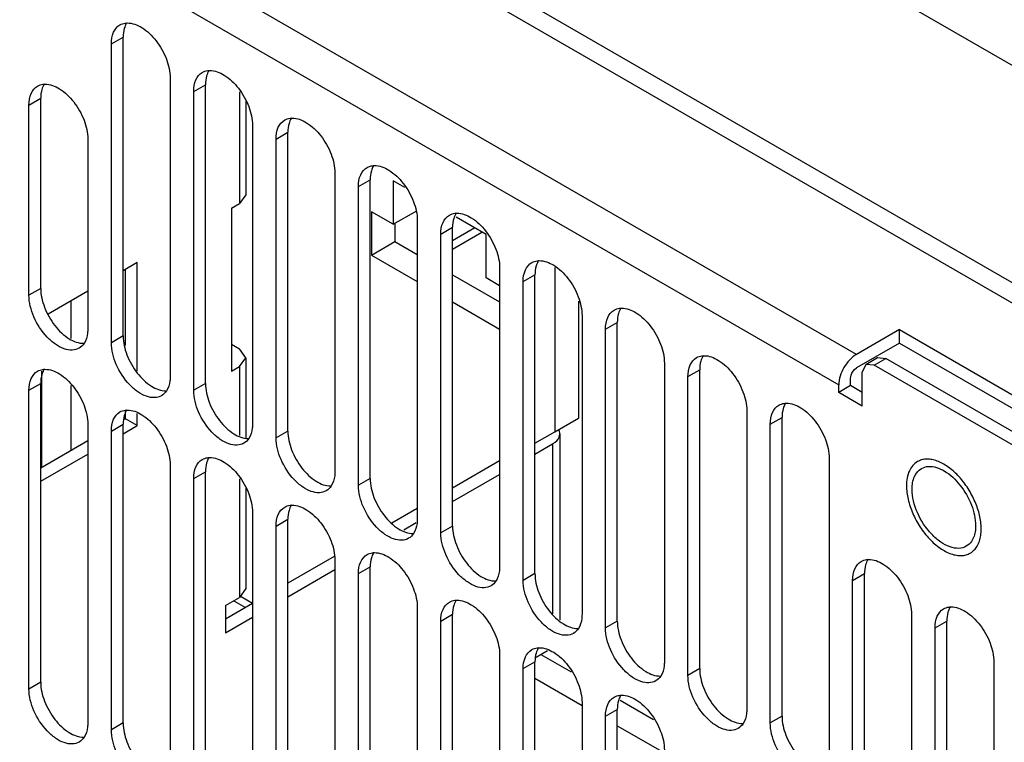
# Model space of a CAD drawing. Header units: millimetres. Extents: x 121 to 939, y 378 to 1102.
# Tile 4 of 19: x 160 to 219, y 498 to 541. Entities that reach past the tile are written whole.
import ezdxf

# ---------------------------------------------------------------- set-up
doc = ezdxf.new("R2010")
doc.units = ezdxf.units.MM
doc.header["$LTSCALE"] = 96.263008
doc.layers.get('0').update_dxf_attribs({"linetype": 'CONTINUOUS'})

msp = doc.modelspace()

# ---------------------------------------------------------------- linework, layer by layer
at = {"color": 7, "linetype": 'Continuous'}
for p, q in [((326.552, 476.728), (146.239, 580.829)), ((305.056, 476.074), (146.663, 567.52)), ((305.056, 474.85), (146.663, 566.296)), ((210.106, 521.176), (164.396, 547.566)), ((163.335, 545.729), (209.045, 519.339)), ((165.331, 539.841), (166.038, 540.25)), ((166.038, 522.287), (166.038, 540.25)), ((165.331, 521.878), (165.331, 539.841)), ((168.866, 537.8), (168.866, 519.837)), ((170.28, 536.984), (170.988, 537.392)), ((170.988, 519.429), (170.988, 537.392)), ((170.28, 519.021), (170.28, 536.984)), ((173.038, 536.962), (173.038, 530.247)), ((160.381, 536.167), (161.088, 536.575)), ((160.381, 524.736), (160.381, 536.167)), ((161.088, 525.144), (161.088, 536.575)), ((173.419, 536.427), (173.419, 530.778)), ((173.816, 534.943), (173.816, 516.979)), ((175.23, 534.126), (175.937, 534.534)), ((175.937, 516.571), (175.937, 534.534)), ((163.916, 534.126), (163.916, 522.695)), ((175.23, 516.163), (175.23, 534.126)), ((178.766, 532.085), (178.766, 514.122)), ((180.18, 531.268), (180.887, 531.677)), ((180.887, 513.714), (180.887, 531.677)), ((182.266, 531.614), (182.266, 529.002)), ((182.962, 531.212), (182.266, 531.614)), ((173.419, 530.778), (173.038, 530.247)), ((180.18, 513.305), (180.18, 531.268)), ((172.543, 529.961), (173.038, 530.247)), ((172.543, 529.961), (172.543, 520.163)), ((180.958, 529.757), (180.958, 527.144)), ((182.266, 529.002), (180.958, 529.757)), ((182.266, 529.002), (183.68, 529.818)), ((182.372, 529.063), (182.372, 527.961)), ((183.716, 529.227), (183.716, 511.264)), ((187.852, 528.389), (186.048, 529.431)), ((185.13, 528.411), (185.837, 528.819)), ((185.13, 510.448), (185.13, 528.411)), ((185.837, 510.856), (185.837, 528.819)), ((187.181, 528.777), (185.837, 528.001)), ((185.837, 527.511), (187.605, 528.532)), ((187.852, 525.777), (187.852, 528.389)), ((180.958, 527.144), (182.372, 527.961)), ((182.372, 527.961), (183.716, 527.185)), ((166.886, 526.695), (166.038, 526.206)), ((166.886, 520.166), (166.886, 526.695)), ((180.958, 527.144), (183.716, 525.552)), ((166.179, 521.706), (166.179, 526.287)), ((188.665, 526.369), (188.665, 508.406)), ((191.988, 526.393), (191.988, 516.53)), ((185.837, 525.96), (188.665, 524.327)), ((188.665, 525.307), (187.852, 525.777)), ((190.08, 525.553), (190.787, 525.961)), ((190.08, 507.59), (190.08, 525.553)), ((190.787, 507.998), (190.787, 525.961)), ((161.088, 525.144), (160.381, 524.736)), ((163.916, 524.981), (161.528, 523.602)), ((162.926, 522.141), (162.926, 524.409)), ((185.837, 524.327), (188.665, 522.694)), ((193.403, 524.379), (193.403, 517.346)), ((193.615, 523.512), (193.615, 505.549)), ((195.029, 522.695), (195.736, 523.104)), ((195.736, 505.14), (195.736, 523.104)), ((195.029, 504.732), (195.029, 522.695)), ((212.687, 522.666), (210.106, 521.176)), ((212.687, 522.666), (232.738, 511.09)), ((212.687, 521.85), (212.687, 522.666)), ((166.038, 522.287), (165.331, 521.878)), ((172.543, 521.796), (173.038, 521.511)), ((173.419, 520.98), (173.038, 521.511)), ((212.687, 521.85), (210.106, 520.36)), ((212.687, 521.85), (232.031, 510.682)), ((173.038, 520.449), (173.419, 520.98)), ((173.419, 520.98), (173.419, 516.169)), ((210.667, 520.572), (211.374, 520.981)), ((211.167, 520.523), (211.874, 520.931)), ((211.374, 520.981), (211.874, 520.931)), ((227.682, 511.804), (211.874, 520.931)), ((161.158, 514.407), (161.158, 520.165)), ((172.543, 520.163), (173.038, 520.449)), ((173.038, 520.449), (173.038, 516.302)), ((198.565, 520.654), (198.565, 502.691)), ((199.979, 519.838), (200.686, 520.246)), ((200.686, 502.283), (200.686, 520.246)), ((210.667, 520.572), (210.46, 520.115)), ((210.46, 518.073), (210.46, 520.115)), ((211.167, 520.523), (210.667, 520.572)), ((226.975, 511.396), (211.167, 520.523)), ((199.979, 501.875), (199.979, 519.838)), ((209.753, 519.298), (209.753, 519.747)), ((160.381, 519.021), (161.088, 519.429)), ((160.381, 501.057), (160.381, 519.021)), ((161.088, 501.466), (161.088, 519.429)), ((162.926, 515.428), (162.926, 519.297)), ((170.988, 519.429), (170.28, 519.021)), ((209.045, 518.89), (209.045, 519.339)), ((209.753, 519.298), (209.045, 518.89)), ((210.46, 518.89), (209.753, 519.298)), ((210.46, 518.073), (209.045, 518.89)), ((166.179, 517.306), (166.179, 517.759)), ((203.515, 517.796), (203.515, 499.833)), ((166.142, 517.284), (166.179, 517.306)), ((166.886, 516.897), (166.179, 517.306)), ((166.886, 516.897), (166.886, 517.614)), ((191.988, 516.53), (193.403, 517.346)), ((204.929, 516.98), (205.636, 517.388)), ((205.636, 499.425), (205.636, 517.388)), ((163.916, 516.979), (163.916, 499.016)), ((165.331, 516.571), (166.038, 516.979)), ((165.331, 498.608), (165.331, 516.571)), ((166.038, 499.016), (166.038, 516.979)), ((166.038, 516.408), (166.886, 516.897)), ((175.937, 516.571), (175.23, 516.163)), ((204.929, 499.017), (204.929, 516.98)), ((161.088, 514.366), (163.916, 515.999)), ((190.787, 515.836), (191.988, 516.53)), ((192.279, 516.403), (192.279, 505.196)), ((190.787, 515.183), (191.839, 515.79)), ((191.839, 515.79), (191.839, 505.588)), ((161.088, 513.55), (163.916, 515.183)), ((188.665, 514.774), (185.837, 513.141)), ((208.464, 514.939), (208.464, 496.976)), ((168.866, 514.53), (168.866, 496.567)), ((170.28, 513.713), (170.988, 514.122)), ((170.28, 495.75), (170.28, 513.713)), ((170.988, 496.159), (170.988, 514.122)), ((173.038, 513.692), (173.038, 506.569)), ((180.887, 513.714), (180.18, 513.305)), ((185.837, 512.325), (188.665, 513.958)), ((173.419, 513.157), (173.419, 507.099)), ((183.716, 511.917), (182.178, 511.029)), ((173.816, 511.672), (173.816, 493.709)), ((175.23, 510.856), (175.937, 511.264)), ((175.937, 493.301), (175.937, 511.264)), ((175.23, 492.893), (175.23, 510.856)), ((182.903, 510.631), (183.647, 511.06)), ((185.837, 510.856), (185.13, 510.448)), ((178.713, 509.029), (175.937, 507.426)), ((178.766, 508.815), (178.766, 490.851)), ((180.18, 507.998), (180.887, 508.406)), ((180.887, 490.443), (180.887, 508.406)), ((175.937, 506.609), (178.766, 508.242)), ((180.18, 490.035), (180.18, 507.998)), ((190.787, 507.998), (190.08, 507.59)), ((209.879, 507.59), (210.586, 507.998)), ((210.586, 496.567), (210.586, 507.998)), ((173.419, 507.099), (173.038, 506.569)), ((209.879, 496.159), (209.879, 507.59)), ((172.19, 506.079), (173.038, 506.569)), ((173.816, 506.201), (173.129, 506.597)), ((173.816, 506.201), (172.19, 505.262)), ((172.19, 506.079), (172.19, 504.446)), ((172.684, 506.364), (173.391, 505.956)), ((183.716, 505.957), (183.716, 487.994)), ((172.19, 504.446), (173.816, 505.385)), ((185.13, 505.14), (185.837, 505.549)), ((185.837, 487.586), (185.837, 505.549)), ((213.414, 505.549), (213.414, 494.118)), ((185.13, 487.177), (185.13, 505.14)), ((195.736, 505.14), (195.029, 504.732)), ((214.828, 504.733), (215.535, 505.141)), ((214.828, 493.301), (214.828, 504.733)), ((215.535, 493.71), (215.535, 505.141)), ((188.665, 503.099), (188.665, 485.136)), ((190.858, 502.976), (191.548, 503.375)), ((191.14, 503.139), (192.96, 502.088)), ((190.08, 502.283), (190.787, 502.691)), ((190.787, 484.728), (190.787, 502.691)), ((218.364, 502.691), (218.364, 491.26)), ((190.08, 484.32), (190.08, 502.283)), ((200.686, 502.283), (199.979, 501.875)), ((161.088, 501.466), (160.381, 501.057)), ((190.787, 501.71), (193.615, 500.077)), ((193.615, 500.241), (193.615, 482.278)), ((195.912, 500.384), (197.91, 499.23)), ((195.029, 499.425), (195.736, 499.833)), ((195.029, 481.462), (195.029, 499.425)), ((195.736, 481.87), (195.736, 499.833)), ((205.636, 499.425), (204.929, 499.017)), ((166.038, 499.016), (165.331, 498.608)), ((195.736, 498.852), (198.565, 497.219))]:
    msp.add_line(p, q, dxfattribs=at)
for centre, radius, start, end in [((191.774, 516.403), 0.505, 349.49416, 0.02331), ((214.453, 510.682), 3.15, 0.02229, 4.07103)]:
    msp.add_arc(centre, radius, start, end, dxfattribs=at)
for points, knots in [([(165.331, 539.841), (165.331, 540.08), (165.389, 540.524), (165.68, 540.888), (165.849, 540.986)], [0, 0, 0, 0, 0.550851, 1, 1, 1, 1]), ([(165.849, 540.986), (165.947, 541.042), (166.097, 541.091), (166.25, 541.102), (166.29, 541.103)], [0, 0, 0, 0, 0.739336, 1, 1, 1, 1]), ([(166.164, 540.933), (166.142, 540.884), (166.064, 540.664), (166.038, 540.429), (166.038, 540.25)], [0, 0, 0, 0, 0.230931, 1, 1, 1, 1]), ([(166.29, 541.103), (166.596, 541.108), (167.281, 540.833), (168.084, 540.04), (168.681, 538.989), (168.866, 538.184), (168.866, 537.8)], [0, 0, 0, 0, 0.203684, 0.462898, 0.74391, 1, 1, 1, 1]), ([(170.28, 536.984), (170.28, 537.222), (170.338, 537.666), (170.63, 538.031), (170.798, 538.128)], [0, 0, 0, 0, 0.550851, 1, 1, 1, 1]), ([(170.798, 538.128), (170.896, 538.185), (171.047, 538.234), (171.2, 538.244), (171.24, 538.245)], [0, 0, 0, 0, 0.739336, 1, 1, 1, 1]), ([(171.113, 538.076), (171.092, 538.026), (171.014, 537.807), (170.988, 537.571), (170.988, 537.392)], [0, 0, 0, 0, 0.230931, 1, 1, 1, 1]), ([(171.24, 538.245), (171.546, 538.25), (172.231, 537.975), (173.034, 537.182), (173.631, 536.132), (173.816, 535.327), (173.816, 534.943)], [0, 0, 0, 0, 0.203684, 0.462898, 0.74391, 1, 1, 1, 1]), ([(160.381, 536.167), (160.381, 536.406), (160.439, 536.85), (160.73, 537.214), (160.899, 537.311)], [0, 0, 0, 0, 0.550851, 1, 1, 1, 1]), ([(160.899, 537.311), (160.997, 537.368), (161.148, 537.417), (161.301, 537.428), (161.341, 537.428)], [0, 0, 0, 0, 0.739336, 1, 1, 1, 1]), ([(161.214, 537.259), (161.193, 537.21), (161.114, 536.99), (161.088, 536.754), (161.088, 536.575)], [0, 0, 0, 0, 0.230931, 1, 1, 1, 1]), ([(161.341, 537.428), (161.646, 537.433), (162.332, 537.158), (163.134, 536.365), (163.731, 535.315), (163.916, 534.51), (163.916, 534.126)], [0, 0, 0, 0, 0.203684, 0.462898, 0.74391, 1, 1, 1, 1]), ([(175.23, 534.126), (175.23, 534.365), (175.288, 534.808), (175.579, 535.173), (175.748, 535.27)], [0, 0, 0, 0, 0.550851, 1, 1, 1, 1]), ([(175.748, 535.27), (175.846, 535.327), (175.997, 535.376), (176.15, 535.387), (176.19, 535.387)], [0, 0, 0, 0, 0.739336, 1, 1, 1, 1]), ([(176.063, 535.218), (176.042, 535.169), (175.964, 534.949), (175.937, 534.713), (175.937, 534.534)], [0, 0, 0, 0, 0.230931, 1, 1, 1, 1]), ([(176.19, 535.387), (176.495, 535.392), (177.181, 535.117), (177.983, 534.324), (178.58, 533.274), (178.766, 532.469), (178.766, 532.085)], [0, 0, 0, 0, 0.203684, 0.462898, 0.74391, 1, 1, 1, 1]), ([(180.698, 532.413), (180.796, 532.469), (180.947, 532.518), (181.1, 532.529), (181.14, 532.53)], [0, 0, 0, 0, 0.739336, 1, 1, 1, 1]), ([(181.14, 532.53), (181.445, 532.535), (182.131, 532.26), (182.933, 531.467), (183.53, 530.416), (183.716, 529.611), (183.716, 529.227)], [0, 0, 0, 0, 0.203684, 0.462898, 0.74391, 1, 1, 1, 1]), ([(180.18, 531.268), (180.18, 531.507), (180.238, 531.951), (180.529, 532.315), (180.698, 532.413)], [0, 0, 0, 0, 0.550851, 1, 1, 1, 1]), ([(181.013, 532.36), (180.992, 532.311), (180.913, 532.091), (180.887, 531.856), (180.887, 531.677)], [0, 0, 0, 0, 0.230931, 1, 1, 1, 1]), ([(185.13, 528.411), (185.13, 528.649), (185.188, 529.093), (185.479, 529.458), (185.648, 529.555)], [0, 0, 0, 0, 0.550851, 1, 1, 1, 1]), ([(185.648, 529.555), (185.746, 529.612), (185.897, 529.661), (186.049, 529.671), (186.089, 529.672)], [0, 0, 0, 0, 0.739336, 1, 1, 1, 1]), ([(186.089, 529.672), (186.395, 529.677), (187.081, 529.402), (187.883, 528.609), (188.48, 527.558), (188.665, 526.754), (188.665, 526.369)], [0, 0, 0, 0, 0.203684, 0.462898, 0.74391, 1, 1, 1, 1]), ([(185.963, 529.503), (185.941, 529.453), (185.863, 529.234), (185.837, 528.998), (185.837, 528.819)], [0, 0, 0, 0, 0.230931, 1, 1, 1, 1]), ([(190.08, 525.553), (190.08, 525.792), (190.137, 526.235), (190.429, 526.6), (190.597, 526.697)], [0, 0, 0, 0, 0.550851, 1, 1, 1, 1]), ([(190.597, 526.697), (190.695, 526.754), (190.846, 526.803), (190.999, 526.814), (191.039, 526.814)], [0, 0, 0, 0, 0.739336, 1, 1, 1, 1]), ([(190.913, 526.645), (190.891, 526.596), (190.813, 526.376), (190.787, 526.14), (190.787, 525.961)], [0, 0, 0, 0, 0.230931, 1, 1, 1, 1]), ([(191.039, 526.814), (191.345, 526.819), (192.03, 526.544), (192.833, 525.751), (193.43, 524.701), (193.615, 523.896), (193.615, 523.512)], [0, 0, 0, 0, 0.203684, 0.462898, 0.74391, 1, 1, 1, 1]), ([(161.088, 525.144), (161.088, 524.76), (161.274, 523.953), (161.873, 522.902), (162.676, 522.109), (163.364, 521.835), (163.669, 521.842)], [0, 0, 0, 0, 0.256236, 0.53737, 0.796543, 1, 1, 1, 1]), ([(163.399, 521.55), (163.274, 521.478), (162.96, 521.398), (162.455, 521.499), (161.939, 521.781), (161.262, 522.381), (160.626, 523.364), (160.381, 524.289), (160.381, 524.736)], [0, 0, 0, 0, 0.08714, 0.186848, 0.304522, 0.438657, 0.730093, 1, 1, 1, 1]), ([(195.029, 522.695), (195.029, 522.934), (195.087, 523.378), (195.379, 523.742), (195.547, 523.84)], [0, 0, 0, 0, 0.550851, 1, 1, 1, 1]), ([(195.547, 523.84), (195.645, 523.896), (195.796, 523.945), (195.949, 523.956), (195.989, 523.957)], [0, 0, 0, 0, 0.739336, 1, 1, 1, 1]), ([(195.862, 523.787), (195.841, 523.738), (195.763, 523.518), (195.736, 523.282), (195.736, 523.104)], [0, 0, 0, 0, 0.230931, 1, 1, 1, 1]), ([(195.989, 523.957), (196.294, 523.962), (196.98, 523.686), (197.782, 522.894), (198.379, 521.843), (198.565, 521.038), (198.565, 520.654)], [0, 0, 0, 0, 0.203684, 0.462898, 0.74391, 1, 1, 1, 1]), ([(163.916, 522.695), (163.916, 522.612), (163.901, 522.317), (163.816, 522.018), (163.699, 521.839)], [0, 0, 0, 0, 0.277918, 1, 1, 1, 1]), ([(168.348, 518.693), (168.224, 518.621), (167.91, 518.54), (167.405, 518.641), (166.889, 518.923), (166.212, 519.523), (165.576, 520.506), (165.331, 521.432), (165.331, 521.878)], [0, 0, 0, 0, 0.08714, 0.186848, 0.304522, 0.438657, 0.730093, 1, 1, 1, 1]), ([(166.038, 522.287), (166.038, 521.902), (166.224, 521.096), (166.822, 520.044), (167.626, 519.251), (168.313, 518.978), (168.619, 518.984)], [0, 0, 0, 0, 0.256236, 0.53737, 0.796543, 1, 1, 1, 1]), ([(199.979, 519.838), (199.979, 520.076), (200.037, 520.52), (200.328, 520.885), (200.497, 520.982)], [0, 0, 0, 0, 0.550851, 1, 1, 1, 1]), ([(200.497, 520.982), (200.595, 521.039), (200.746, 521.088), (200.899, 521.098), (200.939, 521.099)], [0, 0, 0, 0, 0.739336, 1, 1, 1, 1]), ([(200.812, 520.93), (200.791, 520.88), (200.712, 520.661), (200.686, 520.425), (200.686, 520.246)], [0, 0, 0, 0, 0.230931, 1, 1, 1, 1]), ([(200.939, 521.099), (201.244, 521.104), (201.93, 520.829), (202.732, 520.036), (203.329, 518.985), (203.515, 518.18), (203.515, 517.796)], [0, 0, 0, 0, 0.203684, 0.462898, 0.74391, 1, 1, 1, 1]), ([(210.106, 521.176), (209.791, 520.994), (209.294, 520.42), (209.045, 519.702), (209.045, 519.339)], [0, 0, 0, 0, 0.499998, 1, 1, 1, 1]), ([(160.381, 519.021), (160.381, 519.259), (160.439, 519.703), (160.73, 520.068), (160.899, 520.165)], [0, 0, 0, 0, 0.550851, 1, 1, 1, 1]), ([(160.899, 520.165), (160.997, 520.222), (161.148, 520.271), (161.301, 520.281), (161.341, 520.282)], [0, 0, 0, 0, 0.739336, 1, 1, 1, 1]), ([(161.214, 520.113), (161.193, 520.063), (161.114, 519.844), (161.088, 519.608), (161.088, 519.429)], [0, 0, 0, 0, 0.230931, 1, 1, 1, 1]), ([(161.341, 520.282), (161.646, 520.287), (162.332, 520.012), (163.134, 519.219), (163.731, 518.168), (163.916, 517.363), (163.916, 516.979)], [0, 0, 0, 0, 0.203684, 0.462898, 0.74391, 1, 1, 1, 1]), ([(209.753, 519.747), (209.753, 519.805), (209.795, 520.043), (209.948, 520.268), (210.106, 520.36)], [0, 0, 0, 0, 0.240721, 1, 1, 1, 1]), ([(168.866, 519.837), (168.866, 519.755), (168.851, 519.46), (168.766, 519.161), (168.649, 518.982)], [0, 0, 0, 0, 0.277918, 1, 1, 1, 1]), ([(173.298, 515.835), (173.173, 515.763), (172.86, 515.682), (172.355, 515.783), (171.839, 516.065), (171.162, 516.666), (170.526, 517.648), (170.28, 518.574), (170.28, 519.021)], [0, 0, 0, 0, 0.08714, 0.186848, 0.304522, 0.438657, 0.730093, 1, 1, 1, 1]), ([(170.988, 519.429), (170.988, 519.044), (171.174, 518.238), (171.772, 517.186), (172.576, 516.394), (173.263, 516.12), (173.568, 516.126)], [0, 0, 0, 0, 0.256236, 0.53737, 0.796543, 1, 1, 1, 1]), ([(165.849, 517.715), (165.947, 517.772), (166.097, 517.821), (166.25, 517.832), (166.29, 517.832)], [0, 0, 0, 0, 0.739336, 1, 1, 1, 1]), ([(166.29, 517.832), (166.596, 517.837), (167.281, 517.562), (168.084, 516.769), (168.681, 515.719), (168.866, 514.914), (168.866, 514.53)], [0, 0, 0, 0, 0.203684, 0.462898, 0.74391, 1, 1, 1, 1]), ([(204.929, 516.98), (204.929, 517.219), (204.987, 517.662), (205.278, 518.027), (205.447, 518.124)], [0, 0, 0, 0, 0.550851, 1, 1, 1, 1]), ([(205.447, 518.124), (205.545, 518.181), (205.696, 518.23), (205.849, 518.241), (205.888, 518.241)], [0, 0, 0, 0, 0.739336, 1, 1, 1, 1]), ([(205.762, 518.072), (205.741, 518.023), (205.662, 517.803), (205.636, 517.567), (205.636, 517.388)], [0, 0, 0, 0, 0.230931, 1, 1, 1, 1]), ([(205.888, 518.241), (206.194, 518.246), (206.88, 517.971), (207.682, 517.178), (208.279, 516.128), (208.464, 515.323), (208.464, 514.939)], [0, 0, 0, 0, 0.203684, 0.462898, 0.74391, 1, 1, 1, 1]), ([(165.331, 516.571), (165.331, 516.81), (165.389, 517.254), (165.68, 517.618), (165.849, 517.715)], [0, 0, 0, 0, 0.550851, 1, 1, 1, 1]), ([(166.164, 517.663), (166.142, 517.614), (166.064, 517.394), (166.038, 517.158), (166.038, 516.979)], [0, 0, 0, 0, 0.230931, 1, 1, 1, 1]), ([(173.816, 516.979), (173.816, 516.897), (173.801, 516.602), (173.715, 516.303), (173.598, 516.124)], [0, 0, 0, 0, 0.277918, 1, 1, 1, 1]), ([(175.937, 516.571), (175.937, 516.187), (176.123, 515.38), (176.722, 514.329), (177.526, 513.536), (178.213, 513.262), (178.518, 513.269)], [0, 0, 0, 0, 0.256236, 0.53737, 0.796543, 1, 1, 1, 1]), ([(178.248, 512.977), (178.123, 512.905), (177.809, 512.825), (177.304, 512.926), (176.788, 513.207), (176.112, 513.808), (175.476, 514.791), (175.23, 515.716), (175.23, 516.163)], [0, 0, 0, 0, 0.08714, 0.186848, 0.304522, 0.438657, 0.730093, 1, 1, 1, 1]), ([(191.839, 515.79), (191.896, 515.823), (192.085, 515.949), (192.24, 516.151), (192.27, 516.31)], [0, 0, 0, 0, 0.288936, 1, 1, 1, 1]), ([(170.28, 513.713), (170.28, 513.952), (170.338, 514.396), (170.63, 514.76), (170.798, 514.858)], [0, 0, 0, 0, 0.550851, 1, 1, 1, 1]), ([(170.798, 514.858), (170.896, 514.914), (171.047, 514.963), (171.2, 514.974), (171.24, 514.975)], [0, 0, 0, 0, 0.739336, 1, 1, 1, 1]), ([(171.113, 514.805), (171.092, 514.756), (171.014, 514.536), (170.988, 514.301), (170.988, 514.122)], [0, 0, 0, 0, 0.230931, 1, 1, 1, 1]), ([(171.24, 514.975), (171.546, 514.98), (172.231, 514.705), (173.034, 513.912), (173.631, 512.861), (173.816, 512.056), (173.816, 511.672)], [0, 0, 0, 0, 0.203684, 0.462898, 0.74391, 1, 1, 1, 1]), ([(217.596, 510.905), (217.577, 511.175), (217.472, 511.731), (217.161, 512.539), (216.714, 513.305), (216.164, 513.97), (215.552, 514.484), (215.004, 514.766), (214.578, 514.87), (214.285, 514.886), (214.012, 514.842), (213.847, 514.772), (213.771, 514.729)], [0, 0, 0, 0, 0.132684, 0.276217, 0.423417, 0.566475, 0.698281, 0.813869, 0.86525, 0.91272, 0.957185, 1, 1, 1, 1]), ([(213.771, 514.729), (213.666, 514.668), (213.47, 514.503), (213.262, 514.162), (213.138, 513.742), (213.114, 513.436), (213.114, 513.275)], [0, 0, 0, 0, 0.217772, 0.450952, 0.710189, 1, 1, 1, 1]), ([(213.45, 513.081), (213.45, 513.339), (213.512, 513.818), (213.827, 514.212), (214.009, 514.317)], [0, 0, 0, 0, 0.550851, 1, 1, 1, 1]), ([(214.435, 514.442), (214.764, 514.461), (215.519, 514.181), (216.401, 513.326), (217.062, 512.18), (217.268, 511.298), (217.268, 510.877)], [0, 0, 0, 0, 0.201498, 0.460216, 0.742469, 1, 1, 1, 1]), ([(178.766, 514.122), (178.766, 514.039), (178.75, 513.744), (178.665, 513.445), (178.548, 513.266)], [0, 0, 0, 0, 0.277918, 1, 1, 1, 1]), ([(180.887, 513.714), (180.887, 513.329), (181.073, 512.523), (181.672, 511.471), (182.475, 510.678), (183.163, 510.405), (183.468, 510.411)], [0, 0, 0, 0, 0.256236, 0.53737, 0.796543, 1, 1, 1, 1]), ([(183.198, 510.12), (183.073, 510.048), (182.759, 509.967), (182.254, 510.068), (181.738, 510.35), (181.061, 510.95), (180.426, 511.933), (180.18, 512.859), (180.18, 513.305)], [0, 0, 0, 0, 0.08714, 0.186848, 0.304522, 0.438657, 0.730093, 1, 1, 1, 1]), ([(213.114, 513.275), (213.114, 513.004), (213.19, 512.433), (213.473, 511.595), (213.91, 510.788), (214.464, 510.078), (215.092, 509.522), (215.66, 509.211), (216.105, 509.093), (216.411, 509.071), (216.695, 509.112), (216.868, 509.184), (216.946, 509.229)], [0, 0, 0, 0, 0.128681, 0.270272, 0.417429, 0.561777, 0.695447, 0.812712, 0.864676, 0.91251, 0.95714, 1, 1, 1, 1]), ([(216.709, 509.641), (216.574, 509.563), (216.235, 509.476), (215.69, 509.585), (215.132, 509.889), (214.401, 510.538), (213.715, 511.599), (213.45, 512.599), (213.45, 513.081)], [0, 0, 0, 0, 0.08714, 0.186848, 0.304522, 0.438657, 0.730093, 1, 1, 1, 1]), ([(175.23, 510.856), (175.23, 511.094), (175.288, 511.538), (175.579, 511.903), (175.748, 512)], [0, 0, 0, 0, 0.550851, 1, 1, 1, 1]), ([(175.748, 512), (175.846, 512.057), (175.997, 512.106), (176.15, 512.116), (176.19, 512.117)], [0, 0, 0, 0, 0.739336, 1, 1, 1, 1]), ([(176.063, 511.948), (176.042, 511.898), (175.964, 511.679), (175.937, 511.443), (175.937, 511.264)], [0, 0, 0, 0, 0.230931, 1, 1, 1, 1]), ([(176.19, 512.117), (176.495, 512.122), (177.181, 511.847), (177.983, 511.054), (178.58, 510.004), (178.766, 509.199), (178.766, 508.815)], [0, 0, 0, 0, 0.203684, 0.462898, 0.74391, 1, 1, 1, 1]), ([(183.716, 511.264), (183.716, 511.182), (183.7, 510.887), (183.615, 510.588), (183.498, 510.408)], [0, 0, 0, 0, 0.277918, 1, 1, 1, 1]), ([(185.837, 510.856), (185.837, 510.471), (186.023, 509.665), (186.621, 508.613), (187.425, 507.821), (188.112, 507.547), (188.418, 507.553)], [0, 0, 0, 0, 0.256236, 0.53737, 0.796543, 1, 1, 1, 1]), ([(217.268, 510.877), (217.268, 510.785), (217.25, 510.458), (217.153, 510.126), (217.019, 509.931)], [0, 0, 0, 0, 0.278903, 1, 1, 1, 1]), ([(217.185, 509.417), (217.255, 509.489), (217.379, 509.658), (217.51, 509.959), (217.588, 510.307), (217.604, 510.554), (217.604, 510.683)], [0, 0, 0, 0, 0.220003, 0.457513, 0.716985, 1, 1, 1, 1]), ([(188.147, 507.262), (188.023, 507.19), (187.709, 507.109), (187.204, 507.21), (186.688, 507.492), (186.011, 508.092), (185.375, 509.075), (185.13, 510.001), (185.13, 510.448)], [0, 0, 0, 0, 0.08714, 0.186848, 0.304522, 0.438657, 0.730093, 1, 1, 1, 1]), ([(180.18, 507.998), (180.18, 508.237), (180.238, 508.68), (180.529, 509.045), (180.698, 509.142)], [0, 0, 0, 0, 0.550851, 1, 1, 1, 1]), ([(180.698, 509.142), (180.796, 509.199), (180.947, 509.248), (181.1, 509.259), (181.14, 509.259)], [0, 0, 0, 0, 0.739336, 1, 1, 1, 1]), ([(181.013, 509.09), (180.992, 509.041), (180.913, 508.821), (180.887, 508.585), (180.887, 508.406)], [0, 0, 0, 0, 0.230931, 1, 1, 1, 1]), ([(181.14, 509.259), (181.445, 509.264), (182.131, 508.989), (182.933, 508.196), (183.53, 507.146), (183.716, 506.341), (183.716, 505.957)], [0, 0, 0, 0, 0.203684, 0.462898, 0.74391, 1, 1, 1, 1]), ([(210.396, 508.735), (210.495, 508.791), (210.645, 508.84), (210.798, 508.851), (210.838, 508.852)], [0, 0, 0, 0, 0.739336, 1, 1, 1, 1]), ([(210.838, 508.852), (211.144, 508.857), (211.829, 508.581), (212.632, 507.789), (213.229, 506.738), (213.414, 505.933), (213.414, 505.549)], [0, 0, 0, 0, 0.203684, 0.462898, 0.74391, 1, 1, 1, 1]), ([(216.946, 509.229), (216.968, 509.242), (217.054, 509.296), (217.132, 509.362), (217.185, 509.417)], [0, 0, 0, 0, 0.248229, 1, 1, 1, 1]), ([(188.665, 508.406), (188.665, 508.324), (188.65, 508.029), (188.565, 507.73), (188.448, 507.551)], [0, 0, 0, 0, 0.277918, 1, 1, 1, 1]), ([(209.879, 507.59), (209.879, 507.829), (209.936, 508.273), (210.228, 508.637), (210.396, 508.735)], [0, 0, 0, 0, 0.550851, 1, 1, 1, 1]), ([(210.712, 508.682), (210.69, 508.633), (210.612, 508.413), (210.586, 508.177), (210.586, 507.998)], [0, 0, 0, 0, 0.230931, 1, 1, 1, 1]), ([(190.787, 507.998), (190.787, 507.613), (190.973, 506.807), (191.571, 505.756), (192.375, 504.963), (193.062, 504.689), (193.368, 504.696)], [0, 0, 0, 0, 0.256236, 0.53737, 0.796543, 1, 1, 1, 1]), ([(193.097, 504.404), (192.972, 504.332), (192.659, 504.252), (192.154, 504.353), (191.638, 504.634), (190.961, 505.235), (190.325, 506.218), (190.08, 507.143), (190.08, 507.59)], [0, 0, 0, 0, 0.08714, 0.186848, 0.304522, 0.438657, 0.730093, 1, 1, 1, 1]), ([(185.13, 505.14), (185.13, 505.379), (185.188, 505.823), (185.479, 506.187), (185.648, 506.285)], [0, 0, 0, 0, 0.550851, 1, 1, 1, 1]), ([(185.648, 506.285), (185.746, 506.341), (185.897, 506.39), (186.049, 506.401), (186.089, 506.402)], [0, 0, 0, 0, 0.739336, 1, 1, 1, 1]), ([(185.963, 506.232), (185.941, 506.183), (185.863, 505.963), (185.837, 505.728), (185.837, 505.549)], [0, 0, 0, 0, 0.230931, 1, 1, 1, 1]), ([(186.089, 506.402), (186.395, 506.407), (187.081, 506.131), (187.883, 505.339), (188.48, 504.288), (188.665, 503.483), (188.665, 503.099)], [0, 0, 0, 0, 0.203684, 0.462898, 0.74391, 1, 1, 1, 1]), ([(215.346, 505.877), (215.444, 505.934), (215.595, 505.983), (215.748, 505.993), (215.788, 505.994)], [0, 0, 0, 0, 0.739336, 1, 1, 1, 1]), ([(215.788, 505.994), (216.093, 505.999), (216.779, 505.724), (217.581, 504.931), (218.178, 503.88), (218.364, 503.075), (218.364, 502.691)], [0, 0, 0, 0, 0.203684, 0.462898, 0.74391, 1, 1, 1, 1]), ([(193.615, 505.549), (193.615, 505.466), (193.6, 505.171), (193.515, 504.872), (193.397, 504.693)], [0, 0, 0, 0, 0.277918, 1, 1, 1, 1]), ([(214.828, 504.733), (214.828, 504.971), (214.886, 505.415), (215.178, 505.78), (215.346, 505.877)], [0, 0, 0, 0, 0.550851, 1, 1, 1, 1]), ([(215.661, 505.825), (215.64, 505.775), (215.562, 505.556), (215.535, 505.32), (215.535, 505.141)], [0, 0, 0, 0, 0.230931, 1, 1, 1, 1]), ([(198.047, 501.547), (197.922, 501.475), (197.608, 501.394), (197.103, 501.495), (196.587, 501.777), (195.911, 502.377), (195.275, 503.36), (195.029, 504.286), (195.029, 504.732)], [0, 0, 0, 0, 0.08714, 0.186848, 0.304522, 0.438657, 0.730093, 1, 1, 1, 1]), ([(195.736, 505.14), (195.736, 504.756), (195.922, 503.95), (196.521, 502.898), (197.325, 502.105), (198.012, 501.832), (198.317, 501.838)], [0, 0, 0, 0, 0.256236, 0.53737, 0.796543, 1, 1, 1, 1]), ([(190.597, 503.427), (190.695, 503.484), (190.846, 503.533), (190.999, 503.543), (191.039, 503.544)], [0, 0, 0, 0, 0.739336, 1, 1, 1, 1]), ([(191.039, 503.544), (191.345, 503.549), (192.03, 503.274), (192.833, 502.481), (193.43, 501.43), (193.615, 500.626), (193.615, 500.241)], [0, 0, 0, 0, 0.203684, 0.462898, 0.74391, 1, 1, 1, 1]), ([(190.08, 502.283), (190.08, 502.521), (190.137, 502.965), (190.429, 503.33), (190.597, 503.427)], [0, 0, 0, 0, 0.550851, 1, 1, 1, 1]), ([(190.913, 503.375), (190.891, 503.325), (190.813, 503.106), (190.787, 502.87), (190.787, 502.691)], [0, 0, 0, 0, 0.230931, 1, 1, 1, 1]), ([(198.565, 502.691), (198.565, 502.609), (198.55, 502.313), (198.464, 502.015), (198.347, 501.835)], [0, 0, 0, 0, 0.277918, 1, 1, 1, 1]), ([(202.997, 498.689), (202.872, 498.617), (202.558, 498.536), (202.053, 498.637), (201.537, 498.919), (200.86, 499.519), (200.225, 500.502), (199.979, 501.428), (199.979, 501.875)], [0, 0, 0, 0, 0.08714, 0.186848, 0.304522, 0.438657, 0.730093, 1, 1, 1, 1]), ([(200.686, 502.283), (200.686, 501.898), (200.872, 501.092), (201.471, 500.04), (202.275, 499.248), (202.962, 498.974), (203.267, 498.98)], [0, 0, 0, 0, 0.256236, 0.53737, 0.796543, 1, 1, 1, 1]), ([(161.088, 501.466), (161.088, 501.081), (161.274, 500.275), (161.873, 499.223), (162.676, 498.43), (163.364, 498.157), (163.669, 498.163)], [0, 0, 0, 0, 0.256236, 0.53737, 0.796543, 1, 1, 1, 1]), ([(163.399, 497.872), (163.274, 497.8), (162.96, 497.719), (162.455, 497.82), (161.939, 498.102), (161.262, 498.702), (160.626, 499.685), (160.381, 500.611), (160.381, 501.057)], [0, 0, 0, 0, 0.08714, 0.186848, 0.304522, 0.438657, 0.730093, 1, 1, 1, 1]), ([(195.029, 499.425), (195.029, 499.664), (195.087, 500.107), (195.379, 500.472), (195.547, 500.569)], [0, 0, 0, 0, 0.550851, 1, 1, 1, 1]), ([(195.547, 500.569), (195.645, 500.626), (195.796, 500.675), (195.949, 500.686), (195.989, 500.686)], [0, 0, 0, 0, 0.739336, 1, 1, 1, 1]), ([(195.989, 500.686), (196.294, 500.691), (196.98, 500.416), (197.782, 499.623), (198.379, 498.573), (198.565, 497.768), (198.565, 497.384)], [0, 0, 0, 0, 0.203684, 0.462898, 0.74391, 1, 1, 1, 1]), ([(195.862, 500.517), (195.841, 500.468), (195.763, 500.248), (195.736, 500.012), (195.736, 499.833)], [0, 0, 0, 0, 0.230931, 1, 1, 1, 1]), ([(203.515, 499.833), (203.515, 499.751), (203.499, 499.456), (203.414, 499.157), (203.297, 498.978)], [0, 0, 0, 0, 0.277918, 1, 1, 1, 1]), ([(205.636, 499.425), (205.636, 499.04), (205.822, 498.234), (206.421, 497.183), (207.224, 496.39), (207.911, 496.116), (208.217, 496.123)], [0, 0, 0, 0, 0.256236, 0.53737, 0.796543, 1, 1, 1, 1]), ([(163.916, 499.016), (163.916, 498.934), (163.901, 498.639), (163.816, 498.34), (163.699, 498.161)], [0, 0, 0, 0, 0.277918, 1, 1, 1, 1]), ([(166.038, 499.016), (166.038, 498.632), (166.224, 497.825), (166.822, 496.774), (167.626, 495.981), (168.313, 495.707), (168.619, 495.714)], [0, 0, 0, 0, 0.256236, 0.53737, 0.796543, 1, 1, 1, 1]), ([(207.947, 495.831), (207.822, 495.759), (207.508, 495.679), (207.003, 495.78), (206.487, 496.061), (205.81, 496.662), (205.174, 497.644), (204.929, 498.57), (204.929, 499.017)], [0, 0, 0, 0, 0.08714, 0.186848, 0.304522, 0.438657, 0.730093, 1, 1, 1, 1]), ([(168.348, 495.422), (168.224, 495.35), (167.91, 495.27), (167.405, 495.371), (166.889, 495.653), (166.212, 496.253), (165.576, 497.236), (165.331, 498.161), (165.331, 498.608)], [0, 0, 0, 0, 0.08714, 0.186848, 0.304522, 0.438657, 0.730093, 1, 1, 1, 1])]:
    msp.add_open_spline(points, degree=3, knots=knots, dxfattribs=at)
for points in [[(166.258, 541.11), (166.222, 541.054), (166.19, 540.995), (166.164, 540.933)], [(171.208, 538.252), (171.171, 538.196), (171.14, 538.137), (171.113, 538.076)], [(161.309, 537.435), (161.272, 537.38), (161.24, 537.32), (161.214, 537.259)], [(176.158, 535.394), (176.121, 535.339), (176.09, 535.279), (176.063, 535.218)], [(181.108, 532.537), (181.071, 532.481), (181.039, 532.422), (181.013, 532.36)], [(186.058, 529.679), (186.021, 529.623), (185.989, 529.564), (185.963, 529.503)], [(191.007, 526.821), (190.97, 526.766), (190.939, 526.706), (190.913, 526.645)], [(195.957, 523.964), (195.92, 523.908), (195.889, 523.849), (195.862, 523.787)], [(163.699, 521.839), (163.623, 521.723), (163.519, 521.62), (163.399, 521.55)], [(200.907, 521.106), (200.87, 521.05), (200.838, 520.991), (200.812, 520.93)], [(161.309, 520.289), (161.272, 520.233), (161.24, 520.174), (161.214, 520.113)], [(168.649, 518.982), (168.573, 518.865), (168.469, 518.762), (168.348, 518.693)], [(166.258, 517.839), (166.222, 517.784), (166.19, 517.724), (166.164, 517.663)], [(205.857, 518.248), (205.82, 518.193), (205.788, 518.133), (205.762, 518.072)], [(192.278, 516.403), (192.278, 516.489), (192.254, 516.577), (192.214, 516.654)], [(173.598, 516.124), (173.522, 516.008), (173.418, 515.904), (173.298, 515.835)], [(161.158, 514.896), (161.138, 514.908), (161.116, 514.917), (161.093, 514.925)], [(171.208, 514.982), (171.171, 514.926), (171.14, 514.867), (171.113, 514.805)], [(214.009, 514.317), (214.137, 514.391), (214.288, 514.433), (214.435, 514.442)], [(178.548, 513.266), (178.472, 513.15), (178.368, 513.047), (178.248, 512.977)], [(176.158, 512.124), (176.121, 512.068), (176.09, 512.009), (176.063, 511.948)], [(183.498, 510.408), (183.422, 510.292), (183.318, 510.189), (183.198, 510.12)], [(217.019, 509.931), (216.938, 509.815), (216.831, 509.712), (216.709, 509.641)], [(181.108, 509.266), (181.071, 509.211), (181.039, 509.151), (181.013, 509.09)], [(210.806, 508.859), (210.77, 508.803), (210.738, 508.744), (210.712, 508.682)], [(188.448, 507.551), (188.372, 507.435), (188.268, 507.331), (188.147, 507.262)], [(186.058, 506.409), (186.021, 506.353), (185.989, 506.294), (185.963, 506.232)], [(215.756, 506.001), (215.719, 505.945), (215.688, 505.886), (215.661, 505.825)], [(193.397, 504.693), (193.321, 504.577), (193.217, 504.474), (193.097, 504.404)], [(191.007, 503.551), (190.97, 503.495), (190.939, 503.436), (190.913, 503.375)], [(198.347, 501.835), (198.271, 501.719), (198.167, 501.616), (198.047, 501.547)], [(195.957, 500.693), (195.92, 500.638), (195.889, 500.578), (195.862, 500.517)], [(203.297, 498.978), (203.221, 498.862), (203.117, 498.758), (202.997, 498.689)], [(163.699, 498.161), (163.623, 498.044), (163.519, 497.941), (163.399, 497.872)]]:
    msp.add_open_spline(points, degree=3, dxfattribs=at)

doc.saveas('drawing.dxf')
